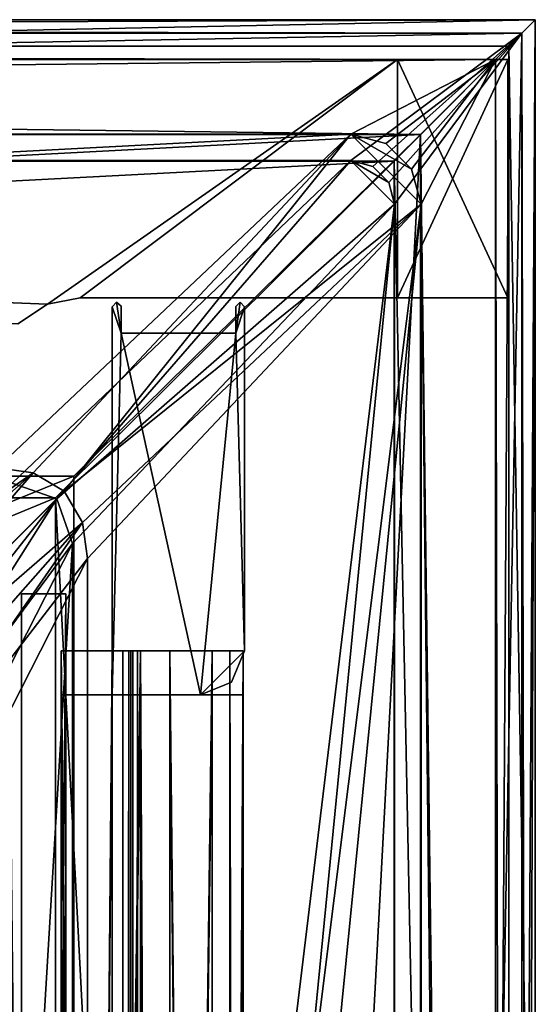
# Model space of a CAD drawing. Header units: metres. Extents: x 0 to 808, y -804 to 0.
# Tile 124 of 124: x 746 to 804, y -112 to 0. Entities that reach past the tile are written whole.
import ezdxf

# ---------------------------------------------------------------- set-up
doc = ezdxf.new("R2010")
doc.units = ezdxf.units.M

msp = doc.modelspace()

# ---------------------------------------------------------------- linework, layer by layer
at = {"layer": 'top0'}
for points in [[(745.330872, -34.448139, 2063.059814), (748.720947, -32.221325, 2063.059814), (34.402058, -4.519207, 2063.059814)], [(34.402058, -4.519207, 2063.059814), (748.720947, -32.221325, 2063.059814), (788.402039, -4.519207, 2063.059814)], [(788.402039, -4.519207, 163.059708), (748.720947, -32.221325, 163.059708), (34.402058, -4.519207, 163.059708)], [(748.720947, -32.221325, 163.059708), (745.330872, -34.448139, 163.059708), (34.402058, -4.519207, 163.059708)], [(788.402039, -4.519207, 163.059708), (34.402058, -4.519207, 163.059708), (788.402039, -4.519207, 173.920044)], [(34.402058, -4.519207, 163.059708), (34.402058, -4.519207, 2063.059814), (788.402039, -4.519207, 173.920044)], [(788.402039, -4.519207, 173.920044), (34.402058, -4.519207, 2063.059814), (788.402039, -4.519207, 2051.920166)], [(34.402058, -4.519207, 2063.059814), (788.402039, -4.519207, 2063.059814), (788.402039, -4.519207, 2051.920166)], [(748.720947, -32.221325, 2063.059814), (752.401917, -31.519207, 2063.059814), (788.402039, -4.519207, 2063.059814)], [(752.401917, -31.519207, 163.059708), (748.720947, -32.221325, 163.059708), (788.402039, -4.519207, 163.059708)], [(788.402039, -4.519207, 2063.059814), (752.401917, -31.519207, 2063.059814), (788.402039, -31.519207, 2063.059814)], [(788.402039, -31.519207, 163.059708), (752.401917, -31.519207, 163.059708), (788.402039, -4.519207, 163.059708)], [(788.402039, -4.519207, 2051.920166), (788.402039, -4.519207, 2063.059814), (788.402039, -31.519207, 2051.920166)], [(788.402039, -4.519207, 2063.059814), (788.402039, -31.519207, 2063.059814), (788.402039, -31.519207, 2051.920166)], [(788.402039, -31.519207, 173.920044), (788.402039, -31.519207, 163.059708), (788.402039, -4.519207, 173.920044)], [(788.402039, -31.519207, 163.059708), (788.402039, -4.519207, 163.059708), (788.402039, -4.519207, 173.920044)], [(788.402039, -31.519207, 2051.920166), (800.902039, -31.519207, 2051.920166), (788.402039, -4.519207, 2051.920166)], [(800.902039, -31.519207, 2051.920166), (800.902039, -4.519207, 2051.920166), (788.402039, -4.519207, 2051.920166)], [(788.402039, -4.519207, 2051.920166), (800.902039, -4.519207, 2051.920166), (788.402039, -4.519207, 173.920044)], [(800.902039, -4.519207, 2051.920166), (800.902039, -4.519207, 173.920044), (788.402039, -4.519207, 173.920044)], [(788.402039, -4.519207, 173.920044), (800.902039, -4.519207, 173.920044), (788.402039, -31.519207, 173.920044)], [(800.902039, -4.519207, 173.920044), (800.902039, -31.519207, 173.920044), (788.402039, -31.519207, 173.920044)], [(800.902039, -4.519207, 173.920044), (800.902039, -4.519207, 2051.920166), (800.902039, -31.519207, 173.920044)], [(800.902039, -4.519207, 2051.920166), (800.902039, -31.519207, 2051.920166), (800.902039, -31.519207, 173.920044)], [(745.330872, -34.448139, 2063.059814), (745.330872, -34.448139, 163.059708), (748.720947, -32.221325, 2063.059814)], [(745.330872, -34.448139, 163.059708), (748.720947, -32.221325, 163.059708), (748.720947, -32.221325, 2063.059814)], [(748.720947, -32.221325, 2063.059814), (748.720947, -32.221325, 163.059708), (752.401917, -31.519207, 2063.059814)], [(748.720947, -32.221325, 163.059708), (752.401917, -31.519207, 163.059708), (752.401917, -31.519207, 2063.059814)], [(788.402039, -31.519207, 2063.059814), (752.401917, -31.519207, 2063.059814), (788.402039, -31.519207, 2051.920166)], [(752.401917, -31.519207, 2063.059814), (752.401917, -31.519207, 163.059708), (788.402039, -31.519207, 2051.920166)], [(788.402039, -31.519207, 2051.920166), (752.401917, -31.519207, 163.059708), (788.402039, -31.519207, 173.920044)], [(752.401917, -31.519207, 163.059708), (788.402039, -31.519207, 163.059708), (788.402039, -31.519207, 173.920044)], [(788.402039, -31.519207, 173.920044), (800.902039, -31.519207, 173.920044), (788.402039, -31.519207, 2051.920166)], [(800.902039, -31.519207, 173.920044), (800.902039, -31.519207, 2051.920166), (788.402039, -31.519207, 2051.920166)]]:
    msp.add_3dface(points, dxfattribs=at)
at = {"layer": 'top012'}
for points in [[(745.772949, -65.05674, 214.358032), (745.772949, -65.05674, 2014.358032), (750.772949, -65.05674, 214.358032)], [(745.772949, -65.05674, 2014.358032), (750.772949, -65.05674, 2014.358032), (750.772949, -65.05674, 214.358032)], [(750.772949, -696.056763, 214.358032), (745.772949, -696.056763, 214.358032), (750.772949, -65.05674, 214.358032)], [(745.772949, -696.056763, 214.358032), (745.772949, -65.05674, 214.358032), (750.772949, -65.05674, 214.358032)], [(745.772949, -65.05674, 2014.358032), (745.772949, -696.056763, 2014.358032), (750.772949, -65.05674, 2014.358032)], [(745.772949, -696.056763, 2014.358032), (750.772949, -696.056763, 2014.358032), (750.772949, -65.05674, 2014.358032)], [(745.772949, -65.05674, 214.358032), (745.772949, -696.056763, 214.358032), (745.772949, -65.05674, 2014.358032)], [(745.772949, -696.056763, 214.358032), (745.772949, -696.056763, 2014.358032), (745.772949, -65.05674, 2014.358032)], [(750.772949, -65.05674, 2014.358032), (750.772949, -696.056763, 2014.358032), (750.772949, -65.05674, 214.358032)], [(750.772949, -696.056763, 2014.358032), (750.772949, -696.056763, 214.358032), (750.772949, -65.05674, 214.358032)]]:
    msp.add_3dface(points, dxfattribs=at)
at = {"layer": 'top0123412'}
for points in [[(750.242676, -725.510925, 170.004227), (750.242676, -71.51725, 170.004227), (750.242676, -725.510925, 164.652573)], [(750.242676, -71.51725, 170.004227), (750.242676, -71.51725, 164.652573), (750.242676, -725.510925, 164.652573)], [(750.242676, -725.510925, 164.652573), (750.242676, -71.51725, 164.652573), (757.249268, -725.510925, 164.039597)], [(750.242676, -71.51725, 164.652573), (757.249268, -71.51725, 164.039597), (757.249268, -725.510925, 164.039597)], [(759.271423, -725.510925, 203.959763), (759.271423, -71.51725, 203.959763), (750.242676, -725.510925, 203.959763)], [(759.271423, -71.51725, 203.959763), (750.242676, -71.51725, 203.959763), (750.242676, -725.510925, 203.959763)], [(750.242676, -725.510925, 203.959763), (750.242676, -71.51725, 203.959763), (750.242676, -725.510925, 197.915359)], [(750.242676, -71.51725, 203.959763), (750.242676, -71.51725, 197.915359), (750.242676, -725.510925, 197.915359)], [(750.242676, -725.510925, 197.915359), (750.242676, -71.51725, 197.915359), (756.042664, -725.510925, 192.115219)], [(750.242676, -71.51725, 197.915359), (756.042664, -71.51725, 192.115219), (756.042664, -725.510925, 192.115219)], [(756.042664, -725.510925, 175.804214), (756.042664, -71.51725, 175.804214), (750.242676, -725.510925, 170.004227)], [(756.042664, -71.51725, 175.804214), (750.242676, -71.51725, 170.004227), (750.242676, -725.510925, 170.004227)], [(750.242676, -71.51725, 164.652573), (750.242676, -71.51725, 170.004227), (757.249268, -71.51725, 164.039597)], [(750.242676, -71.51725, 170.004227), (756.042664, -71.51725, 175.804214), (757.249268, -71.51725, 164.039597)], [(750.242676, -71.51725, 197.915359), (750.242676, -71.51725, 203.959763), (756.042664, -71.51725, 192.115219)], [(750.242676, -71.51725, 203.959763), (759.271423, -71.51725, 203.959763), (756.042664, -71.51725, 192.115219)], [(756.042664, -725.510925, 192.115219), (756.042664, -71.51725, 192.115219), (756.042664, -725.510925, 175.804214)], [(756.042664, -71.51725, 192.115219), (756.042664, -71.51725, 175.804214), (756.042664, -725.510925, 175.804214)], [(757.249268, -71.51725, 164.039597), (756.042664, -71.51725, 175.804214), (757.916382, -71.51725, 163.697403)], [(756.042664, -71.51725, 175.804214), (758.919678, -71.51725, 162.531174), (757.916382, -71.51725, 163.697403)], [(758.919678, -71.51725, 162.531174), (756.042664, -71.51725, 175.804214), (767.363953, -71.51725, 170.874847)], [(756.042664, -71.51725, 175.804214), (756.042664, -71.51725, 192.115219), (767.363953, -71.51725, 170.874847)], [(767.363953, -71.51725, 170.874847), (756.042664, -71.51725, 192.115219), (770.910461, -71.51725, 181.696823)], [(756.042664, -71.51725, 192.115219), (769.376099, -71.51725, 192.980484), (770.910461, -71.51725, 181.696823)], [(756.042664, -71.51725, 192.115219), (759.271423, -71.51725, 203.959763), (762.578613, -71.51725, 202.709763)], [(762.578613, -71.51725, 202.709763), (769.376099, -71.51725, 192.980484), (756.042664, -71.51725, 192.115219)], [(757.249268, -71.51725, 164.039597), (757.916382, -71.51725, 163.697403), (757.249268, -725.510925, 164.039597)], [(757.916382, -71.51725, 163.697403), (757.916382, -725.510925, 163.697403), (757.249268, -725.510925, 164.039597)], [(757.916382, -71.51725, 163.697403), (758.160583, -71.51725, 162.98851), (757.916382, -725.510925, 163.697403)], [(758.160583, -71.51725, 162.98851), (758.160583, -725.510925, 162.98851), (757.916382, -725.510925, 163.697403)], [(757.916382, -71.51725, 163.697403), (758.919678, -71.51725, 162.531174), (758.160583, -71.51725, 162.98851)], [(758.160583, -71.51725, 162.98851), (758.402954, -71.51725, 162.53215), (758.160583, -725.510925, 162.98851)], [(758.402954, -71.51725, 162.53215), (758.402954, -725.510925, 162.53215), (758.160583, -725.510925, 162.98851)], [(758.919678, -71.51725, 162.531174), (758.402954, -71.51725, 162.53215), (758.160583, -71.51725, 162.98851)], [(758.402954, -71.51725, 162.53215), (758.919678, -71.51725, 162.531174), (758.402954, -725.510925, 162.53215)], [(758.919678, -71.51725, 162.531174), (758.919678, -725.510925, 162.531174), (758.402954, -725.510925, 162.53215)], [(758.919678, -71.51725, 162.531174), (767.363953, -71.51725, 170.874847), (758.919678, -725.510925, 162.531174)], [(767.363953, -71.51725, 170.874847), (767.364319, -725.510925, 170.875488), (758.919678, -725.510925, 162.531174)], [(762.578613, -71.51725, 202.709763), (759.271423, -71.51725, 203.959763), (762.578613, -725.510925, 202.709763)], [(759.271423, -71.51725, 203.959763), (759.271423, -725.510925, 203.959763), (762.578613, -725.510925, 202.709763)], [(769.376099, -71.51725, 192.980484), (762.578613, -71.51725, 202.709763), (769.376038, -725.510925, 192.980713)], [(762.578613, -71.51725, 202.709763), (762.578613, -725.510925, 202.709763), (769.376038, -725.510925, 192.980713)], [(767.363953, -71.51725, 170.874847), (770.910461, -71.51725, 181.696823), (767.364319, -725.510925, 170.875488)], [(770.910461, -71.51725, 181.696823), (770.910522, -725.510925, 181.697311), (767.364319, -725.510925, 170.875488)], [(769.376099, -71.51725, 192.980484), (769.376038, -725.510925, 192.980713), (770.910522, -725.510925, 181.697311)], [(770.910461, -71.51725, 181.696823), (769.376099, -71.51725, 192.980484), (770.910522, -725.510925, 181.697311)]]:
    msp.add_3dface(points, dxfattribs=at)
at = {"layer": 'top0123413'}
for points in [[(750.242676, -725.510925, 2029.104248), (750.242676, -76.517227, 2029.104248), (750.242676, -725.510925, 2023.752563)], [(750.242676, -76.517227, 2029.104248), (750.242676, -76.517227, 2023.752563), (750.242676, -725.510925, 2023.752563)], [(756.042664, -725.510925, 2034.904175), (756.042664, -76.517227, 2034.904175), (750.242676, -725.510925, 2029.104248)], [(756.042664, -76.517227, 2034.904175), (750.242676, -76.517227, 2029.104248), (750.242676, -725.510925, 2029.104248)], [(750.242676, -725.510925, 2057.015381), (750.242676, -76.517227, 2057.015381), (756.042664, -725.510925, 2051.215088)], [(750.242676, -76.517227, 2057.015381), (756.042664, -76.517227, 2051.215088), (756.042664, -725.510925, 2051.215088)], [(750.242676, -725.510925, 2063.059814), (750.242676, -76.517227, 2063.059814), (750.242676, -725.510925, 2057.015381)], [(750.242676, -76.517227, 2063.059814), (750.242676, -76.517227, 2057.015381), (750.242676, -725.510925, 2057.015381)], [(759.271423, -725.510925, 2063.059814), (759.271423, -76.517227, 2063.059814), (750.242676, -725.510925, 2063.059814)], [(759.271423, -76.517227, 2063.059814), (750.242676, -76.517227, 2063.059814), (750.242676, -725.510925, 2063.059814)], [(750.242676, -725.510925, 2023.752563), (750.242676, -76.517227, 2023.752563), (757.249268, -725.510925, 2023.139526)], [(750.242676, -76.517227, 2023.752563), (757.249268, -76.517227, 2023.139526), (757.249268, -725.510925, 2023.139526)], [(750.242676, -76.517227, 2023.752563), (750.242676, -76.517227, 2029.104248), (757.249268, -76.517227, 2023.139526)], [(750.242676, -76.517227, 2029.104248), (756.042664, -76.517227, 2034.904175), (757.249268, -76.517227, 2023.139526)], [(750.242676, -76.517227, 2057.015381), (750.242676, -76.517227, 2063.059814), (756.042664, -76.517227, 2051.215088)], [(750.242676, -76.517227, 2063.059814), (759.271423, -76.517227, 2063.059814), (756.042664, -76.517227, 2051.215088)], [(756.042664, -725.510925, 2051.215088), (756.042664, -76.517227, 2051.215088), (756.042664, -725.510925, 2034.904175)], [(756.042664, -76.517227, 2051.215088), (756.042664, -76.517227, 2034.904175), (756.042664, -725.510925, 2034.904175)], [(757.249268, -76.517227, 2023.139526), (756.042664, -76.517227, 2034.904175), (757.916382, -76.517227, 2022.797363)], [(756.042664, -76.517227, 2034.904175), (758.919678, -76.517227, 2021.631104), (757.916382, -76.517227, 2022.797363)], [(758.919678, -76.517227, 2021.631104), (756.042664, -76.517227, 2034.904175), (767.363953, -76.517227, 2029.974854)], [(756.042664, -76.517227, 2034.904175), (756.042664, -76.517227, 2051.215088), (767.363953, -76.517227, 2029.974854)], [(767.363953, -76.517227, 2029.974854), (756.042664, -76.517227, 2051.215088), (770.910461, -76.517227, 2040.796753)], [(756.042664, -76.517227, 2051.215088), (769.376099, -76.517227, 2052.080566), (770.910461, -76.517227, 2040.796753)], [(756.042664, -76.517227, 2051.215088), (759.271423, -76.517227, 2063.059814), (762.578613, -76.517227, 2061.809814)], [(762.578613, -76.517227, 2061.809814), (769.376099, -76.517227, 2052.080566), (756.042664, -76.517227, 2051.215088)], [(757.249268, -76.517227, 2023.139526), (757.916382, -76.517227, 2022.797363), (757.249268, -725.510925, 2023.139526)], [(757.916382, -76.517227, 2022.797363), (757.916382, -725.510925, 2022.797363), (757.249268, -725.510925, 2023.139526)], [(757.916382, -76.517227, 2022.797363), (758.160583, -76.517227, 2022.088501), (757.916382, -725.510925, 2022.797363)], [(758.160583, -76.517227, 2022.088501), (758.160583, -725.510925, 2022.088501), (757.916382, -725.510925, 2022.797363)], [(757.916382, -76.517227, 2022.797363), (758.919678, -76.517227, 2021.631104), (758.160583, -76.517227, 2022.088501)], [(758.160583, -76.517227, 2022.088501), (758.402954, -76.517227, 2021.63208), (758.160583, -725.510925, 2022.088501)], [(758.402954, -76.517227, 2021.63208), (758.402954, -725.510925, 2021.63208), (758.160583, -725.510925, 2022.088501)], [(758.919678, -76.517227, 2021.631104), (758.402954, -76.517227, 2021.63208), (758.160583, -76.517227, 2022.088501)], [(758.402954, -76.517227, 2021.63208), (758.919678, -76.517227, 2021.631104), (758.402954, -725.510925, 2021.63208)], [(758.919678, -76.517227, 2021.631104), (758.919678, -725.510925, 2021.631104), (758.402954, -725.510925, 2021.63208)], [(758.919678, -76.517227, 2021.631104), (767.363953, -76.517227, 2029.974854), (758.919678, -725.510925, 2021.631104)], [(767.363953, -76.517227, 2029.974854), (767.364319, -725.510925, 2029.975464), (758.919678, -725.510925, 2021.631104)], [(762.578613, -76.517227, 2061.809814), (759.271423, -76.517227, 2063.059814), (762.578613, -725.510925, 2061.809814)], [(759.271423, -76.517227, 2063.059814), (759.271423, -725.510925, 2063.059814), (762.578613, -725.510925, 2061.809814)], [(769.376099, -76.517227, 2052.080566), (762.578613, -76.517227, 2061.809814), (769.376038, -725.510925, 2052.080811)], [(762.578613, -76.517227, 2061.809814), (762.578613, -725.510925, 2061.809814), (769.376038, -725.510925, 2052.080811)], [(767.363953, -76.517227, 2029.974854), (770.910461, -76.517227, 2040.796753), (767.364319, -725.510925, 2029.975464)], [(770.910461, -76.517227, 2040.796753), (770.910522, -725.510925, 2040.797241), (767.364319, -725.510925, 2029.975464)], [(769.376099, -76.517227, 2052.080566), (769.376038, -725.510925, 2052.080811), (770.910522, -725.510925, 2040.797241)], [(770.910461, -76.517227, 2040.796753), (769.376099, -76.517227, 2052.080566), (770.910522, -725.510925, 2040.797241)]]:
    msp.add_3dface(points, dxfattribs=at)
at = {"layer": 'top0123456'}
for points in [[(756.536316, -32.020084, 2063.059814), (756.060364, -32.549156, 2063.059814), (757.059204, -35.517223, 2063.059814)], [(756.536316, -32.020084, 164.346115), (756.060364, -32.549156, 164.346115), (756.536316, -32.020084, 2063.059814)], [(756.060364, -32.549156, 164.346115), (756.060364, -32.549156, 2063.059814), (756.536316, -32.020084, 2063.059814)], [(756.060364, -32.549156, 164.346115), (756.536316, -32.020084, 164.346115), (757.059204, -35.517223, 164.346115)], [(757.059204, -32.477467, 2063.059814), (756.536316, -32.020084, 2063.059814), (757.059204, -35.517223, 2063.059814)], [(757.059204, -32.477467, 164.346115), (756.536316, -32.020084, 164.346115), (757.059204, -32.477467, 2063.059814)], [(756.536316, -32.020084, 164.346115), (756.536316, -32.020084, 2063.059814), (757.059204, -32.477467, 2063.059814)], [(756.536316, -32.020084, 164.346115), (757.059204, -32.477467, 164.346115), (757.059204, -35.517223, 164.346115)], [(771.059204, -32.523563, 2063.059814), (770.563171, -32.01947, 2063.059814), (770.059204, -35.517223, 2063.059814)], [(770.563171, -32.01947, 2063.059814), (770.059204, -32.511971, 2063.059814), (770.059204, -35.517223, 2063.059814)], [(770.059204, -32.511971, 164.346115), (770.563171, -32.01947, 164.346115), (770.059204, -35.517223, 164.346115)], [(770.563171, -32.01947, 164.346115), (771.059204, -32.523563, 164.346115), (770.059204, -35.517223, 164.346115)], [(770.059204, -32.511971, 2063.059814), (770.563171, -32.01947, 2063.059814), (770.059204, -32.511971, 164.346115)], [(770.563171, -32.01947, 2063.059814), (770.563171, -32.01947, 164.346115), (770.059204, -32.511971, 164.346115)], [(770.563171, -32.01947, 2063.059814), (771.059204, -32.523563, 2063.059814), (770.563171, -32.01947, 164.346115)], [(771.059204, -32.523563, 2063.059814), (771.059204, -32.523563, 164.346115), (770.563171, -32.01947, 164.346115)], [(756.060364, -32.549156, 2063.059814), (756.059204, -76.517227, 2063.059814), (757.059204, -35.517223, 2063.059814)], [(756.059204, -76.517227, 2063.059814), (756.060364, -32.549156, 2063.059814), (756.059204, -76.517227, 164.346115)], [(756.060364, -32.549156, 2063.059814), (756.060364, -32.549156, 164.346115), (756.059204, -76.517227, 164.346115)], [(757.059204, -35.517223, 164.346115), (756.059204, -76.517227, 164.346115), (756.060364, -32.549156, 164.346115)], [(757.059204, -32.477467, 164.346115), (757.059204, -32.477467, 2063.059814), (757.059204, -35.517223, 164.346115)], [(757.059204, -32.477467, 2063.059814), (757.059204, -35.517223, 2063.059814), (757.059204, -35.517223, 164.346115)], [(770.059204, -35.517223, 2063.059814), (770.059204, -32.511971, 2063.059814), (770.059204, -35.517223, 164.346115)], [(770.059204, -32.511971, 2063.059814), (770.059204, -32.511971, 164.346115), (770.059204, -35.517223, 164.346115)], [(770.059204, -35.517223, 2063.059814), (771.059204, -71.517227, 2063.059814), (771.059204, -32.523563, 2063.059814)], [(770.059204, -35.517223, 164.346115), (771.059204, -32.523563, 164.346115), (771.059204, -71.517227, 164.346115)], [(771.059204, -32.523563, 164.346115), (771.059204, -32.523563, 2063.059814), (771.059204, -71.517227, 164.346115)], [(771.059204, -32.523563, 2063.059814), (771.059204, -71.517227, 2063.059814), (771.059204, -71.517227, 164.346115)], [(756.059204, -76.517227, 2063.059814), (766.059204, -76.517227, 2063.059814), (757.059204, -35.517223, 2063.059814)], [(766.059204, -76.517227, 164.346115), (756.059204, -76.517227, 164.346115), (757.059204, -35.517223, 164.346115)], [(757.059204, -35.517223, 2063.059814), (766.059204, -76.517227, 2063.059814), (770.059204, -35.517223, 2063.059814)], [(770.059204, -35.517223, 2063.059814), (770.059204, -35.517223, 164.346115), (757.059204, -35.517223, 2063.059814)], [(770.059204, -35.517223, 164.346115), (757.059204, -35.517223, 164.346115), (757.059204, -35.517223, 2063.059814)], [(770.059204, -35.517223, 164.346115), (766.059204, -76.517227, 164.346115), (757.059204, -35.517223, 164.346115)], [(766.059204, -76.517227, 2063.059814), (771.059204, -71.517227, 2063.059814), (770.059204, -35.517223, 2063.059814)], [(766.059204, -76.517227, 164.346115), (770.059204, -35.517223, 164.346115), (771.059204, -71.517227, 164.346115)], [(766.059204, -76.517227, 2063.059814), (769.588684, -75.046104, 2063.059814), (771.059204, -71.517227, 2063.059814)], [(769.588684, -75.046104, 164.346115), (766.059204, -76.517227, 164.346115), (771.059204, -71.517227, 164.346115)], [(769.588684, -75.046104, 164.346115), (771.059204, -71.517227, 164.346115), (769.588684, -75.046104, 2063.059814)], [(771.059204, -71.517227, 164.346115), (771.059204, -71.517227, 2063.059814), (769.588684, -75.046104, 2063.059814)], [(766.059204, -76.517227, 164.346115), (769.588684, -75.046104, 164.346115), (766.059204, -76.517227, 2063.059814)], [(769.588684, -75.046104, 164.346115), (769.588684, -75.046104, 2063.059814), (766.059204, -76.517227, 2063.059814)], [(756.059204, -76.517227, 164.346115), (766.059204, -76.517227, 164.346115), (756.059204, -76.517227, 2063.059814)], [(766.059204, -76.517227, 164.346115), (766.059204, -76.517227, 2063.059814), (756.059204, -76.517227, 2063.059814)]]:
    msp.add_3dface(points, dxfattribs=at)
at = {"layer": 'top0123458'}
for points in [[(1.527202, -1.527202, 175), (802.504944, -1.527202, 175), (0, 0)], [(802.504944, -1.527202, 175), (804.032166, 0), (0, 0)], [(804.032166, 0), (3.000114, -3.000114), (0, 0)], [(801.032043, -3.000114), (3.000114, -3.000114), (804.032166, 0)], [(804.032166, -187.016327), (801.032043, -3.000114), (804.032166, 0)], [(804.032166, 0), (802.504944, -1.527202, 175), (802.897644, -187.016327, 130)], [(804.032166, -187.016327), (804.032166, 0), (802.897644, -187.016327, 130)], [(1.527202, -1.527202, 175), (20.921553, -15.961353, 175), (802.504944, -1.527202, 175)], [(20.921553, -15.961353, 175), (783.110596, -15.961353, 175), (802.504944, -1.527202, 175)], [(802.504944, -1.527202, 175), (783.110596, -15.961353, 175), (785.590698, -16.625895, 175)], [(785.590698, -16.625895, 175), (787.40625, -18.441454, 175), (802.504944, -1.527202, 175)], [(787.40625, -18.441454, 175), (788.070801, -20.921553, 175), (802.504944, -1.527202, 175)], [(788.070801, -20.921553, 175), (788.070801, -783.110718, 175), (802.504944, -1.527202, 175)], [(802.504944, -1.527202, 175), (788.070801, -783.110718, 175), (802.504944, -802.505432, 175)], [(802.897644, -187.016327, 130), (802.504944, -1.527202, 175), (802.504944, -802.505432, 175)], [(4.501135, -4.501135, 172), (3.000114, -3.000114), (799.531006, -4.501135, 172)], [(3.000114, -3.000114), (801.032043, -3.000114), (799.531006, -4.501135, 172)], [(799.531006, -4.501135, 172), (801.032043, -3.000114), (799.897583, -187.016327, 130)], [(801.032043, -3.000114), (801.032043, -187.016327), (799.897583, -187.016327, 130)], [(804.032166, -187.016327), (801.032043, -187.016327), (801.032043, -3.000114)], [(799.531006, -4.501135, 172), (20.921553, -12.961353, 172), (4.501135, -4.501135, 172)], [(783.110596, -12.961353, 172), (20.921553, -12.961353, 172), (799.531006, -4.501135, 172)], [(787.090698, -14.027818, 172), (783.110596, -12.961353, 172), (799.531006, -4.501135, 172)], [(799.531006, -4.501135, 172), (790.004333, -16.941454, 172), (787.090698, -14.027818, 172)], [(791.070801, -20.921553, 172), (790.004333, -16.941454, 172), (799.531006, -4.501135, 172)], [(799.531006, -799.531494, 172), (791.070801, -20.921553, 172), (799.531006, -4.501135, 172)], [(799.531006, -4.501135, 172), (799.897583, -187.016327, 130), (799.531006, -799.531494, 172)], [(20.921553, -12.961353, 172), (783.110596, -12.961353, 172), (20.921553, -12.961353, 160.059708)], [(783.110596, -12.961353, 172), (783.110596, -12.961353, 160.059708), (20.921553, -12.961353, 160.059708)], [(783.110596, -12.961353, 160.059708), (61.568436, -50.772526, 160.059708), (20.921553, -12.961353, 160.059708)], [(742.989197, -50.77253, 160.059708), (61.568436, -50.772526, 160.059708), (783.110596, -12.961353, 160.059708)], [(747.078552, -51.338001, 160.059708), (742.989197, -50.77253, 160.059708), (783.110596, -12.961353, 160.059708)], [(750.615845, -53.416733, 160.059708), (747.078552, -51.338001, 160.059708), (783.110596, -12.961353, 160.059708)], [(783.110596, -12.961353, 160.059708), (791.070801, -20.921553, 160.059708), (750.615845, -53.416733, 160.059708)], [(783.110596, -12.961353, 172), (787.090698, -14.027818, 172), (783.110596, -12.961353, 160.059708)], [(787.090698, -14.027818, 172), (787.090698, -14.027818, 160.059708), (783.110596, -12.961353, 160.059708)], [(787.090698, -14.027818, 160.059708), (790.004333, -16.941454, 160.059708), (783.110596, -12.961353, 160.059708)], [(790.004333, -16.941454, 160.059708), (791.070801, -20.921553, 160.059708), (783.110596, -12.961353, 160.059708)], [(787.090698, -14.027818, 172), (790.004333, -16.941454, 172), (787.090698, -14.027818, 160.059708)], [(790.004333, -16.941454, 172), (790.004333, -16.941454, 160.059708), (787.090698, -14.027818, 160.059708)], [(783.110596, -15.961353, 163.059708), (20.921553, -15.961353, 163.059708), (744.686096, -52.504578, 163.059708)], [(783.110596, -15.961353, 175), (20.921553, -15.961353, 175), (783.110596, -15.961353, 163.059708)], [(20.921553, -15.961353, 175), (20.921553, -15.961353, 163.059708), (783.110596, -15.961353, 163.059708)], [(749.748291, -54.284012, 163.059708), (783.110596, -15.961353, 163.059708), (744.686096, -52.504578, 163.059708)], [(783.110596, -15.961353, 163.059708), (749.748291, -54.284012, 163.059708), (788.070801, -20.921553, 163.059708)], [(787.40625, -18.441454, 163.059708), (783.110596, -15.961353, 163.059708), (788.070801, -20.921553, 163.059708)], [(787.40625, -18.441454, 163.059708), (785.590698, -16.625895, 163.059708), (783.110596, -15.961353, 163.059708)], [(783.110596, -15.961353, 175), (783.110596, -15.961353, 163.059708), (785.590698, -16.625895, 175)], [(783.110596, -15.961353, 163.059708), (785.590698, -16.625895, 163.059708), (785.590698, -16.625895, 175)], [(787.40625, -18.441454, 163.059708), (787.40625, -18.441454, 175), (785.590698, -16.625895, 175)], [(785.590698, -16.625895, 175), (785.590698, -16.625895, 163.059708), (787.40625, -18.441454, 163.059708)], [(790.004333, -16.941454, 172), (791.070801, -20.921553, 172), (790.004333, -16.941454, 160.059708)], [(791.070801, -20.921553, 172), (791.070801, -20.921553, 160.059708), (790.004333, -16.941454, 160.059708)], [(788.070801, -20.921553, 163.059708), (788.070801, -20.921553, 175), (787.40625, -18.441454, 163.059708)], [(788.070801, -20.921553, 175), (787.40625, -18.441454, 175), (787.40625, -18.441454, 163.059708)], [(788.070801, -20.921553, 163.059708), (749.748291, -54.284012, 163.059708), (751.527832, -59.346291, 163.059708)], [(791.070801, -20.921553, 160.059708), (752.694397, -56.954281, 160.059708), (750.615845, -53.416733, 160.059708)], [(788.070801, -783.110718, 163.059708), (788.070801, -20.921553, 163.059708), (750.742554, -402.016144, 163.059708)], [(750.742554, -402.016144, 163.059708), (788.070801, -20.921553, 163.059708), (751.527832, -322.483398, 163.059708)], [(788.070801, -20.921553, 163.059708), (751.527832, -59.346291, 163.059708), (751.527832, -322.483398, 163.059708)], [(753.259888, -61.043209, 160.059708), (752.694397, -56.954281, 160.059708), (791.070801, -20.921553, 160.059708)], [(791.070801, -783.110718, 160.059708), (753.259888, -402.016144, 160.059708), (791.070801, -20.921553, 160.059708)], [(753.259888, -402.016144, 160.059708), (753.259888, -322.483398, 160.059708), (791.070801, -20.921553, 160.059708)], [(791.070801, -20.921553, 160.059708), (753.259888, -322.483398, 160.059708), (753.259888, -61.043209, 160.059708)], [(788.070801, -783.110718, 175), (788.070801, -20.921553, 175), (788.070801, -783.110718, 163.059708)], [(788.070801, -20.921553, 175), (788.070801, -20.921553, 163.059708), (788.070801, -783.110718, 163.059708)], [(791.070801, -783.110718, 172), (791.070801, -20.921553, 172), (799.531006, -799.531494, 172)], [(791.070801, -783.110718, 160.059708), (791.070801, -20.921553, 160.059708), (791.070801, -783.110718, 172)], [(791.070801, -20.921553, 160.059708), (791.070801, -20.921553, 172), (791.070801, -783.110718, 172)], [(747.078552, -51.338001, 160.059708), (698.277283, -85.405396, 104.834129), (742.989197, -50.77253, 160.059708)], [(704.933777, -88.674103, 104.717941), (698.277283, -85.405396, 104.834129), (747.078552, -51.338001, 160.059708)], [(710.699829, -93.331985, 104.617294), (704.933777, -88.674103, 104.717941), (747.078552, -51.338001, 160.059708)], [(710.699829, -93.331985, 104.617294), (747.078552, -51.338001, 160.059708), (750.615845, -53.416733, 160.059708)], [(744.686096, -52.504578, 163.059708), (709.843262, -94.188103, 107.632698), (749.748291, -54.284012, 163.059708)], [(752.694397, -56.954281, 160.059708), (710.699829, -93.331985, 104.617294), (750.615845, -53.416733, 160.059708)], [(709.843262, -94.188103, 107.632698), (714.057129, -99.688148, 107.559143), (749.748291, -54.284012, 163.059708)], [(749.748291, -54.284012, 163.059708), (714.057129, -99.688148, 107.559143), (716.962341, -105.98304, 107.508438)], [(751.527832, -59.346291, 163.059708), (749.748291, -54.284012, 163.059708), (716.962341, -105.98304, 107.508438)], [(715.285767, -99.319031, 104.537247), (710.699829, -93.331985, 104.617294), (752.694397, -56.954281, 160.059708)], [(718.446899, -106.171188, 104.482063), (715.285767, -99.319031, 104.537247), (752.694397, -56.954281, 160.059708)], [(718.446899, -106.171188, 104.482063), (752.694397, -56.954281, 160.059708), (753.259888, -61.043209, 160.059708)], [(719.43042, -122.238869, 107.465355), (751.527832, -59.346291, 163.059708), (716.962341, -105.98304, 107.508438)], [(751.527832, -59.346291, 163.059708), (719.43042, -122.238869, 107.465355), (735.750671, -322.483398, 135.73291)], [(751.527832, -322.483398, 163.059708), (751.527832, -59.346291, 163.059708), (735.750671, -322.483398, 135.73291)], [(721.144897, -123.970207, 104.434975), (718.446899, -106.171188, 104.482063), (753.259888, -61.043209, 160.059708)], [(753.259888, -61.043209, 160.059708), (753.259888, -322.483398, 160.059708), (721.144897, -123.970207, 104.434975)]]:
    msp.add_3dface(points, dxfattribs=at)
at = {"layer": 'top0123459'}
for points in [[(804.016113, -0.016327, 2051), (16.016085, -16.016327, 2051), (0.016085, -0.016327, 2051)], [(804.016113, -0.016327, 2111.02002), (0.016085, -0.016327, 2111.02002), (3.016085, -3.016327, 2111.02002)], [(804.016113, -0.016327, 2051), (0.016085, -0.016327, 2051), (804.016113, -0.016327, 2111.02002)], [(0.016085, -0.016327, 2051), (0.016085, -0.016327, 2111.02002), (804.016113, -0.016327, 2111.02002)], [(801.016113, -3.016327, 2111.02002), (804.016113, -0.016327, 2111.02002), (3.016085, -3.016327, 2111.02002)], [(788.016113, -16.016327, 2051), (16.016085, -16.016327, 2051), (804.016113, -0.016327, 2051)], [(804.016113, -804.016357, 2051), (788.016113, -16.016327, 2051), (804.016113, -0.016327, 2051)], [(801.016113, -3.016327, 2111.02002), (801.016113, -801.016357, 2111.02002), (804.016113, -0.016327, 2111.02002)], [(801.016113, -801.016357, 2111.02002), (804.016113, -804.016357, 2111.02002), (804.016113, -0.016327, 2111.02002)], [(804.016113, -804.016357, 2051), (804.016113, -0.016327, 2051), (804.016113, -804.016357, 2111.02002)], [(804.016113, -0.016327, 2051), (804.016113, -0.016327, 2111.02002), (804.016113, -804.016357, 2111.02002)], [(801.016113, -3.016327, 2053.855957), (3.016085, -3.016327, 2053.855957), (791.016113, -13.016327, 2053.855957)], [(791.016113, -13.016327, 2053.855957), (3.016085, -3.016327, 2053.855957), (13.016086, -13.016327, 2053.855957)], [(801.016113, -3.016327, 2111.02002), (3.016085, -3.016327, 2111.02002), (801.016113, -3.016327, 2053.855957)], [(3.016085, -3.016327, 2111.02002), (3.016085, -3.016327, 2053.855957), (801.016113, -3.016327, 2053.855957)], [(801.016113, -801.016357, 2053.855957), (801.016113, -3.016327, 2053.855957), (791.016113, -13.016327, 2053.855957)], [(801.016113, -3.016327, 2053.855957), (801.016113, -801.016357, 2053.855957), (801.016113, -3.016327, 2111.02002)], [(801.016113, -801.016357, 2053.855957), (801.016113, -801.016357, 2111.02002), (801.016113, -3.016327, 2111.02002)], [(13.016086, -13.016327, 2065.280029), (51.714104, -51.714348, 2065.280029), (791.016113, -13.016327, 2065.280029)], [(13.016086, -13.016327, 2065.280029), (791.016113, -13.016327, 2065.280029), (13.016086, -13.016327, 2053.855957)], [(791.016113, -13.016327, 2065.280029), (791.016113, -13.016327, 2053.855957), (13.016086, -13.016327, 2053.855957)], [(51.714104, -51.714348, 2065.280029), (751.684326, -51.714348, 2065.280029), (791.016113, -13.016327, 2065.280029)], [(751.684326, -51.714348, 2065.280029), (751.684326, -752.318298, 2065.280029), (791.016113, -13.016327, 2065.280029)], [(791.016113, -13.016327, 2065.280029), (751.684326, -752.318298, 2065.280029), (791.016113, -791.016357, 2065.280029)], [(801.016113, -801.016357, 2053.855957), (791.016113, -13.016327, 2053.855957), (791.016113, -791.016357, 2053.855957)], [(791.016113, -13.016327, 2065.280029), (791.016113, -791.016357, 2065.280029), (791.016113, -13.016327, 2053.855957)], [(791.016113, -791.016357, 2065.280029), (791.016113, -791.016357, 2053.855957), (791.016113, -13.016327, 2053.855957)], [(788.016113, -16.016327, 2063.023926), (16.016085, -16.016327, 2063.023926), (788.016113, -16.016327, 2051)], [(16.016085, -16.016327, 2063.023926), (16.016085, -16.016327, 2051), (788.016113, -16.016327, 2051)], [(788.016113, -16.016327, 2063.023926), (54.184959, -54.185204, 2063.023926), (16.016085, -16.016327, 2063.023926)], [(749.625977, -54.185204, 2063.023926), (54.184959, -54.185204, 2063.023926), (788.016113, -16.016327, 2063.023926)], [(788.016113, -788.016357, 2063.023926), (749.625977, -54.185204, 2063.023926), (788.016113, -16.016327, 2063.023926)], [(788.016113, -788.016357, 2051), (788.016113, -16.016327, 2051), (804.016113, -804.016357, 2051)], [(788.016113, -788.016357, 2063.023926), (788.016113, -16.016327, 2063.023926), (788.016113, -788.016357, 2051)], [(788.016113, -16.016327, 2063.023926), (788.016113, -16.016327, 2051), (788.016113, -788.016357, 2051)], [(751.684326, -51.714348, 2065.280029), (51.714104, -51.714348, 2065.280029), (744.18219, -54.775112, 2076.154541)], [(751.684326, -51.714348, 2065.280029), (744.18219, -54.775112, 2076.154541), (751.684326, -752.318298, 2065.280029)], [(54.184959, -54.185204, 2063.023926), (749.625977, -54.185204, 2063.023926), (741.070984, -57.67289, 2075.415527)], [(749.625977, -54.185204, 2063.023926), (749.625977, -749.847473, 2063.023926), (741.070984, -57.67289, 2075.415527)], [(749.625977, -749.847473, 2063.023926), (749.625977, -54.185204, 2063.023926), (788.016113, -788.016357, 2063.023926)], [(744.18219, -54.775112, 2076.154541), (727.559265, -62.761993, 2097.011963), (751.684326, -752.318298, 2065.280029)], [(749.625977, -749.847473, 2063.023926), (726.523193, -64.483292, 2093.723389), (741.070984, -57.67289, 2075.415527)], [(751.684326, -752.318298, 2065.280029), (727.559265, -62.761993, 2097.011963), (744.18219, -749.257568, 2076.154541)], [(749.625977, -749.847473, 2063.023926), (741.070984, -746.359741, 2075.415527), (726.523193, -64.483292, 2093.723389)]]:
    msp.add_3dface(points, dxfattribs=at)

doc.saveas('drawing.dxf')
